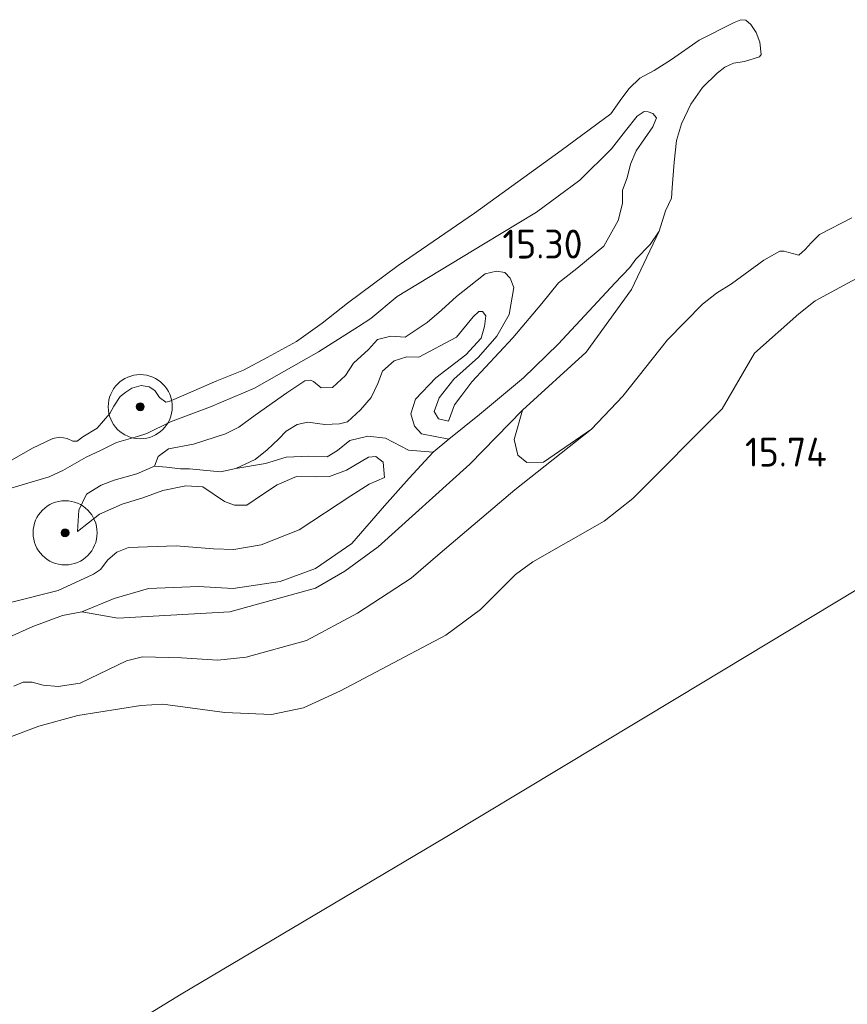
# Model space of a CAD drawing. Extents: x 196936 to 200438, y 361224 to 364196.
# Tile 247 of 256: x 198776 to 198827, y 363684 to 363745. Entities that reach past the tile are written whole.
import ezdxf
from ezdxf.enums import TextEntityAlignment as Align

# ---------------------------------------------------------------- set-up
doc = ezdxf.new("R2010")
doc.units = 0
for name, color, linetype, lineweight in [('B-ME-GR-BOOM-S', 90, 'Continuous', 25), ('B-ME-GR-GRAS-GV', 60, 'Continuous', 13), ('B-ME-GR-RIET-GV', 120, 'Continuous', 13), ('B-ME-GW-TALUD_KRUIN-G', 90, 'Continuous', 18), ('B-ME-GW-TALUD_TEEN-G', 90, 'Continuous', 18), ('B-ME-IE-TERREINAFSCHEIDING_KUNSTMATIG_HEKWERK-G', 20, 'IE-TERREINAFSCHEIDING-KUNSTMATIG', 18), ('B-ME-OG-HOOGTEPUNT-S', 7, 'Continuous', 25), ('B-ME-OG-TERREIN_GROEN-GV', 7, 'Continuous', 18), ('B-ME-OG-WATER_POEL-GV', 7, 'Continuous', 18)]:
    doc.layers.add(name, color=color, linetype=linetype, lineweight=lineweight)
doc.styles.add('NLCS-ISO-ANNOTATIVE-T18', font='NLCS-ISO.ttf', dxfattribs={"height": 1.8})
doc.linetypes.add('IE-TERREINAFSCHEIDING-KUNSTMATIG', pattern='A,4,[82,NLCS.SHX,S=0.75,R=90,X=0,Y=0],4,-2', length=10)

# ---------------------------------------------------------------- blocks, each defined once
blk = doc.blocks.new('SGR-BOOM_01-SO')
at = {"linetype": 'ByBlock', "lineweight": 18}
h = blk.add_hatch(color=0, dxfattribs=at)
h.dxf.hatch_style = 1
edge = h.paths.add_edge_path()
edge.add_arc((0, 0), 0.25, 0, 360)
at = {"color": 0, "linetype": 'ByBlock', "lineweight": 18}
for radius in [2, 0.25]:
    blk.add_circle((0, 0), radius, dxfattribs=at)
blk = doc.blocks.new('SAL-HOOGTELABEL-SO')
at = {"color": 0, "linetype": 'ByBlock', "lineweight": -2, "style": 'NLCS-ISO-ANNOTATIVE-T18'}
blk.add_attdef('HOOGTE', text='', height=1.8, dxfattribs=at).set_placement((2.788, 0), align=Align.RIGHT)

msp = doc.modelspace()

# ---------------------------------------------------------------- linework, layer by layer
at = {"layer": 'B-ME-GR-GRAS-GV'}
for points in [[(198774.017, 363716.996, 14.4), (198776.479, 363718.389, 14.4), (198777.729, 363718.99, 14.4), (198778.173, 363719.063, 14.4), (198778.629, 363718.979, 14.4), (198778.983, 363718.813, 14.4), (198779.263, 363718.812, 14.4), (198779.605, 363719.083, 14.4), (198780.508, 363719.631, 14.4), (198781.296, 363720.535, 14.4), (198781.537, 363721.004, 14.4), (198781.949, 363721.609, 14.4), (198782.291, 363721.88, 14.4), (198782.661, 363722.117, 14.4), (198783.241, 363722.298, 14.4), (198783.759, 363722.207, 14.4), (198784.106, 363721.981, 14.4), (198784.397, 363721.543, 14.4), (198784.798, 363721.248, 14.4), (198784.989, 363721.288, 14.4), (198785.905, 363721.679, 14.4), (198787.968, 363722.59, 14.4), (198789.629, 363723.236, 14.4), (198791.119, 363724.027, 14.4), (198792.944, 363725.028, 14.4), (198794.539, 363726.179, 14.4), (198796.113, 363727.427, 14.4), (198799.275, 363729.764, 14.4), (198804.036, 363733.035, 14.4), (198809.463, 363736.944, 14.4), (198812.556, 363739.228, 14.4), (198813.229, 363740.206, 14.4), (198813.702, 363740.804, 14.4), (198814.367, 363741.442, 14.4), (198815.262, 363741.929, 14.4), (198816.336, 363742.613, 14.4), (198818.06, 363743.811, 14.4), (198820.241, 363744.926, 14.4), (198820.664, 363745.095, 14.4), (198820.971, 363745.059, 14.4), (198821.284, 363744.805, 14.4), (198821.629, 363744.299, 14.4), (198821.838, 363743.684, 14.4), (198821.936, 363742.927, 14.4), (198821.826, 363742.784, 14.4), (198820.891, 363742.489, 14.4), (198820.195, 363742.383, 14.4), (198819.668, 363742.133, 14.4), (198819.189, 363741.753, 14.4), (198818.278, 363740.864, 14.4), (198817.537, 363739.831, 14.4), (198816.958, 363738.593, 14.4), (198816.653, 363737.572, 14.4), (198816.497, 363736.222, 14.4), (198816.373, 363734.62, 14.4), (198816.329, 363733.973, 14.4), (198815.957, 363733.177, 14.4), (198815.562, 363731.917, 14.4), (198814.999, 363731.081, 14.4), (198814.115, 363730.158, 14.4), (198813.745, 363729.641, 14.4), (198812.792, 363728.664, 14.4), (198811.476, 363727.231, 14.4), (198809.276, 363724.875, 14.4), (198807.104, 363722.765, 14.4), (198804.352, 363720.473, 14.4), (198802.435, 363718.954, 14.4), (198800.733, 363719.276, 14.396), (198800.293, 363719.761, 14.417), (198800.071, 363720.532, 14.417), (198800.362, 363721.43, 14.452), (198801.635, 363722.773, 14.518), (198803.509, 363724.202, 14.544), (198804.468, 363725.24, 14.588), (198804.676, 363725.962, 14.662), (198804.754, 363726.636, 14.662), (198804.537, 363726.909, 14.627), (198804.319, 363726.904, 14.592), (198803.97, 363726.571, 14.579), (198802.922, 363725.295, 14.531), (198800.572, 363724.046, 14.457), (198799.829, 363724.07, 14.431), (198799.024, 363723.822, 14.417), (198798.299, 363723.191, 14.422), (198798.022, 363722.416, 14.431), (198797.609, 363721.532, 14.431), (198796.931, 363720.772, 14.426), (198796.131, 363720.026, 14.387), (198795.619, 363719.899, 14.387), (198794.712, 363719.849, 14.396), (198793.643, 363720.004, 14.413), (198792.975, 363719.864, 14.409), (198792.305, 363719.445, 14.417), (198791.812, 363718.943, 14.479), (198791.114, 363718.279, 14.553), (198790.362, 363717.683, 14.653), (198789.163, 363717.113, 14.728), (198788.191, 363716.909, 14.823), (198786.257, 363717.103, 14.993), (198785.698, 363717.105, 14.941), (198784.84, 363717.205, 14.858), (198784.085, 363717.265, 14.76), (198784.312, 363717.862, 14.987), (198784.957, 363718.344, 15.214), (198786.51, 363718.63, 15.471), (198788.522, 363719.267, 15.537), (198789.348, 363719.699, 15.471), (198790.367, 363720.45, 15.275), (198792.329, 363721.838, 15.21), (198793.471, 363722.575, 15.162), (198793.819, 363722.628, 15.07), (198793.995, 363722.545, 15.087), (198794.477, 363722.148, 15.197), (198795.193, 363722.158, 15.262), (198795.993, 363722.904, 15.367), (198796.488, 363723.685, 15.279), (198797.425, 363724.539, 15.07), (198797.994, 363725.156, 14.782), (198798.826, 363725.37, 14.826), (198799.718, 363725.298, 14.97), (198801.099, 363726.225, 15.227), (198801.995, 363726.991, 15.262), (198802.933, 363727.845, 15.009), (198803.719, 363728.468, 14.865), (198804.711, 363729.254, 15.013), (198805.414, 363729.421, 15.109), (198805.931, 363729.33, 15.127), (198806.263, 363728.98, 15.048), (198806.506, 363728.393, 15.053), (198806.212, 363726.71, 15.027), (198805.441, 363725.365, 15.022), (198804.303, 363724.063, 14.812), (198802.763, 363722.676, 14.943), (198801.846, 363721.516, 14.956), (198801.523, 363720.659, 14.941), (198801.808, 363720.216, 14.935), (198802.424, 363720.07, 14.959), (198802.79, 363721.084, 14.963), (198803.263, 363721.682, 14.967), (198803.887, 363722.51, 14.858), (198806.442, 363725.259, 14.989), (198808.245, 363727.411, 15.09), (198809.294, 363728.688, 15.142), (198810.423, 363729.582, 15.138), (198812.107, 363730.971, 15.173), (198813.007, 363732.576, 15.295), (198813.285, 363733.631, 15.338), (198813.289, 363734.469, 15.417), (198813.565, 363735.245, 15.203), (198813.787, 363736.089, 15.007), (198814.132, 363736.919, 14.884), (198815.175, 363738.414, 14.819), (198815.396, 363738.978, 14.819), (198815.179, 363739.252, 14.81), (198814.88, 363739.349, 14.819), (198814.635, 363739.377, 14.819), (198814.197, 363739.086, 14.819), (198813.47, 363738.176, 14.823), (198812.592, 363737.035, 14.863), (198810.627, 363735.089, 14.828), (198807.911, 363733.104, 14.775), (198804.603, 363731.096, 14.884), (198799.223, 363727.836, 14.797), (198797.573, 363726.473, 14.736), (198796.801, 363725.973, 15.068), (198794.319, 363724.396, 15.151), (198790.328, 363722.125, 15.151), (198787.582, 363720.952, 15.212), (198785.083, 363720.03, 15.303), (198783.6, 363719.301, 15.055), (198783.02, 363719.12, 14.893), (198781.703, 363718.744, 15.103), (198780.746, 363718.265, 15.277), (198779.824, 363717.812, 15.068), (198778.361, 363716.988, 14.64), (198777.507, 363716.59, 14.609), (198776.381, 363716.254, 14.793), (198774.258, 363715.63, 15.085)], [(198774.258, 363715.63, 15.085), (198776.381, 363716.254, 14.793), (198777.507, 363716.59, 14.609), (198778.361, 363716.988, 14.64), (198779.824, 363717.812, 15.068), (198780.746, 363718.265, 15.277), (198781.703, 363718.744, 15.103), (198783.02, 363719.12, 14.893), (198783.6, 363719.301, 15.055), (198785.083, 363720.03, 15.303), (198787.582, 363720.952, 15.212), (198790.328, 363722.125, 15.151), (198794.319, 363724.396, 15.151), (198796.801, 363725.973, 15.068), (198797.573, 363726.473, 14.736), (198799.223, 363727.836, 14.797), (198804.603, 363731.096, 14.884), (198807.911, 363733.104, 14.775), (198810.627, 363735.089, 14.828), (198812.592, 363737.035, 14.863), (198813.47, 363738.176, 14.823), (198814.197, 363739.086, 14.819), (198814.635, 363739.377, 14.819), (198814.88, 363739.349, 14.819), (198815.179, 363739.252, 14.81), (198815.396, 363738.978, 14.819), (198815.175, 363738.414, 14.819), (198814.132, 363736.919, 14.884), (198813.787, 363736.089, 15.007), (198813.565, 363735.245, 15.203), (198813.289, 363734.469, 15.417), (198813.285, 363733.631, 15.338), (198813.007, 363732.576, 15.295), (198812.107, 363730.971, 15.173), (198810.423, 363729.582, 15.138), (198809.294, 363728.688, 15.142), (198808.245, 363727.411, 15.09), (198806.442, 363725.259, 14.989), (198803.887, 363722.51, 14.858), (198803.263, 363721.682, 14.967), (198802.79, 363721.084, 14.963), (198802.424, 363720.07, 14.959), (198801.808, 363720.216, 14.935), (198801.523, 363720.659, 14.941), (198801.846, 363721.516, 14.956), (198802.763, 363722.676, 14.943), (198804.303, 363724.063, 14.812), (198805.441, 363725.365, 15.022), (198806.212, 363726.71, 15.027), (198806.506, 363728.393, 15.053), (198806.263, 363728.98, 15.048), (198805.931, 363729.33, 15.127), (198805.414, 363729.421, 15.109), (198804.711, 363729.254, 15.013), (198803.719, 363728.468, 14.865), (198802.933, 363727.845, 15.009), (198801.995, 363726.991, 15.262), (198801.099, 363726.225, 15.227), (198799.718, 363725.298, 14.97), (198798.826, 363725.37, 14.826), (198797.994, 363725.156, 14.782), (198797.425, 363724.539, 15.07), (198796.488, 363723.685, 15.279), (198795.993, 363722.904, 15.367), (198795.193, 363722.158, 15.262), (198794.477, 363722.148, 15.197), (198793.995, 363722.545, 15.087), (198793.819, 363722.628, 15.07), (198793.471, 363722.575, 15.162), (198792.329, 363721.838, 15.21), (198790.367, 363720.45, 15.275), (198789.348, 363719.699, 15.471), (198788.522, 363719.267, 15.537), (198786.51, 363718.63, 15.471), (198784.957, 363718.344, 15.214), (198784.312, 363717.862, 14.987), (198784.085, 363717.265, 14.76), (198782.972, 363716.773, 14.681), (198781.56, 363716.378, 14.825), (198780.747, 363716.068, 14.734), (198779.845, 363715.52, 14.729), (198779.357, 363714.521, 14.686), (198779.281, 363713.19, 14.867), (198780.649, 363714.274, 15.39), (198782.056, 363714.887, 15.369), (198783.346, 363715.297, 15.259), (198784.608, 363715.741, 15.355), (198786.041, 363716.04, 15.604), (198787.09, 363715.981, 15.513), (198788.441, 363715.048, 15.342), (198789.067, 363714.82, 15.255), (198789.844, 363714.823, 15.355), (198790.821, 363715.486, 15.408), (198791.73, 363716.095, 15.338), (198792.939, 363716.607, 15.268), (198794.117, 363716.595, 15.159), (198794.99, 363716.618, 15.124), (198796.061, 363717.022, 15.198), (198797.428, 363717.826, 15.238), (198797.898, 363717.865, 15.198), (198798.353, 363717.501, 15.22), (198798.429, 363716.56, 15.26), (198797.48, 363716.142, 15.225), (198796.338, 363715.405, 15.203), (198793.111, 363713.293, 15.242), (198790.734, 363712.357, 15.338), (198789.022, 363712.058, 15.53), (198787.754, 363712.112, 15.495), (198785.444, 363712.287, 15.509), (198782.452, 363712.199, 15.382), (198781.735, 363711.909, 15.225), (198781.18, 363711.414, 14.994), (198780.707, 363710.816, 14.784), (198780.269, 363710.525, 14.784), (198778.07, 363709.507, 14.806), (198775.19, 363708.784, 14.854)], [(198775.304, 363703.548, 14.4), (198775.886, 363703.788, 14.4), (198776.44, 363703.785, 14.4), (198777.129, 363703.612, 14.4), (198778.074, 363703.532, 14.4), (198779.454, 363703.74, 14.4), (198782.328, 363705.129, 14.4), (198783.343, 363705.38, 14.4), (198785.769, 363705.311, 14.4), (198788.032, 363705.17, 14.4), (198789.81, 363705.362, 14.4), (198793.567, 363706.401, 14.4), (198796.753, 363708.092, 14.4), (198800.091, 363710.289, 14.4), (198801.904, 363711.833, 14.4), (198806.557, 363715.786, 14.4), (198811.344, 363719.569, 14.4), (198813.309, 363721.619, 14.4), (198816.094, 363725.143, 14.4), (198818.262, 363727.354, 14.4), (198819.145, 363728.052, 14.4), (198820.074, 363728.621, 14.4), (198822.097, 363730.109, 14.4), (198823.087, 363730.671, 14.4), (198823.364, 363730.669, 14.4), (198823.661, 363730.573, 14.4), (198824.288, 363730.407, 14.4), (198824.669, 363730.763, 14.4), (198825.056, 363731.18, 14.4), (198825.58, 363731.704, 14.4), (198827.58, 363732.733, 14.4)], [(198828.099, 363729.076, 14.857), (198825.298, 363727.576, 14.922), (198824.276, 363726.767, 15.017), (198821.518, 363724.305, 15.1), (198819.489, 363720.836, 15.38), (198813.932, 363715.238, 15.621), (198812.143, 363713.824, 15.879), (198807.689, 363711.296, 15.892), (198806.61, 363710.499, 15.909), (198805.774, 363709.673, 15.922), (198804.415, 363708.322, 15.922), (198802.257, 363706.727, 15.922), (198795.689, 363703.245, 15.87), (198793.379, 363702.191, 15.87), (198791.39, 363701.777, 15.81), (198788.478, 363701.903, 15.775), (198784.596, 363702.419, 15.771), (198783.231, 363702.332, 15.736), (198779.308, 363701.713, 15.442), (198776.858, 363701.045, 15.446), (198773.926, 363699.941, 15.429)], [(198773.926, 363699.941, 15.429), (198776.858, 363701.045, 15.446), (198779.308, 363701.713, 15.442), (198783.231, 363702.332, 15.736), (198784.596, 363702.419, 15.771), (198788.478, 363701.903, 15.775), (198791.39, 363701.777, 15.81), (198793.379, 363702.191, 15.87), (198795.689, 363703.245, 15.87), (198802.257, 363706.727, 15.922), (198804.415, 363708.322, 15.922), (198805.774, 363709.673, 15.922), (198806.61, 363710.499, 15.909), (198807.689, 363711.296, 15.892), (198812.143, 363713.824, 15.879), (198813.932, 363715.238, 15.621), (198819.489, 363720.836, 15.38), (198821.518, 363724.305, 15.1), (198824.276, 363726.767, 15.017), (198825.298, 363727.576, 14.922), (198828.099, 363729.076, 14.857)], [(198775.19, 363708.784, 14.854), (198778.07, 363709.507, 14.806), (198780.269, 363710.525, 14.784), (198780.707, 363710.816, 14.784), (198781.18, 363711.414, 14.994), (198781.735, 363711.909, 15.225), (198782.452, 363712.199, 15.382), (198785.444, 363712.287, 15.509), (198787.754, 363712.112, 15.495), (198789.022, 363712.058, 15.53), (198790.734, 363712.357, 15.338), (198793.111, 363713.293, 15.242), (198796.338, 363715.405, 15.203), (198797.48, 363716.142, 15.225), (198798.429, 363716.56, 15.26), (198798.353, 363717.501, 15.22), (198797.898, 363717.865, 15.198), (198797.428, 363717.826, 15.238), (198796.061, 363717.022, 15.198), (198794.99, 363716.618, 15.124), (198794.117, 363716.595, 15.159), (198792.939, 363716.607, 15.268), (198791.73, 363716.095, 15.338), (198790.821, 363715.486, 15.408), (198789.844, 363714.823, 15.355), (198789.067, 363714.82, 15.255), (198788.441, 363715.048, 15.342), (198787.09, 363715.981, 15.513), (198786.041, 363716.04, 15.604), (198784.608, 363715.741, 15.355), (198783.346, 363715.297, 15.259), (198782.056, 363714.887, 15.369), (198780.649, 363714.274, 15.39), (198779.281, 363713.19, 14.867), (198779.357, 363714.521, 14.686), (198779.845, 363715.52, 14.729), (198780.747, 363716.068, 14.734), (198781.56, 363716.378, 14.825), (198782.972, 363716.773, 14.681), (198784.085, 363717.265, 14.76), (198784.84, 363717.205, 14.858), (198785.698, 363717.105, 14.941), (198786.257, 363717.103, 14.993), (198788.191, 363716.909, 14.823), (198789.163, 363717.113, 14.728), (198791.015, 363717.42, 14.636), (198792.305, 363717.83, 14.561), (198793.709, 363717.885, 14.557), (198794.853, 363717.845, 14.496), (198795.489, 363718.237, 14.435), (198796.275, 363718.86, 14.339), (198797.394, 363719.134, 14.335), (198798.497, 363719.007, 14.356), (198799.931, 363718.25, 14.335), (198801.47, 363718.134, 14.4), (198799.976, 363716.504, 14.4), (198798.44, 363714.786, 14.4), (198796.397, 363712.443, 14.4), (198794.132, 363710.872, 14.4), (198791.926, 363710.071, 14.4), (198788.984, 363709.635, 14.4), (198786.823, 363709.761, 14.4), (198783.699, 363709.626, 14.4), (198781.576, 363709.002, 14.4), (198779.553, 363708.18, 14.4), (198778.345, 363707.947, 14.4), (198776.494, 363707.26, 14.4), (198775.018, 363706.592, 14.4)], [(198839.149, 363716.34, 15.929), (198816.724, 363702.844, 16.242), (198802.213, 363694.117, 15.73), (198785.748, 363684.349, 16.486), (198780.382, 363681.059, 16.52)], [(198833.797, 363672.73, 16.413), (198824.807, 363668.605, 16.251), (198818.124, 363665.226, 16.251), (198813.321, 363662.506, 16.16), (198805.073, 363656.814, 16.231), (198803.273, 363655.335, 16.292), (198800.06, 363658.618, 16.14), (198794.142, 363664.879, 16.195), (198787.985, 363671.217, 16.513), (198780.382, 363681.059, 16.52), (198785.748, 363684.349, 16.486), (198802.213, 363694.117, 15.73), (198816.724, 363702.844, 16.242), (198839.149, 363716.34, 15.929)]]:
    msp.add_polyline3d(points, dxfattribs=at)
msp.add_polyline3d([(198803.509, 363724.202, 14.544), (198801.635, 363722.773, 14.518), (198800.362, 363721.43, 14.452), (198800.071, 363720.532, 14.417), (198800.293, 363719.761, 14.417), (198800.733, 363719.276, 14.396), (198802.435, 363718.954, 14.4), (198801.47, 363718.134, 14.4), (198799.931, 363718.25, 14.335), (198798.497, 363719.007, 14.356), (198797.394, 363719.134, 14.335), (198796.275, 363718.86, 14.339), (198795.489, 363718.237, 14.435), (198794.853, 363717.845, 14.496), (198793.709, 363717.885, 14.557), (198792.305, 363717.83, 14.561), (198791.015, 363717.42, 14.636), (198789.163, 363717.113, 14.728), (198790.362, 363717.683, 14.653), (198791.114, 363718.279, 14.553), (198791.812, 363718.943, 14.479), (198792.305, 363719.445, 14.417), (198792.975, 363719.864, 14.409), (198793.643, 363720.004, 14.413), (198794.712, 363719.849, 14.396), (198795.619, 363719.899, 14.387), (198796.131, 363720.026, 14.387), (198796.931, 363720.772, 14.426), (198797.609, 363721.532, 14.431), (198798.022, 363722.416, 14.431), (198798.299, 363723.191, 14.422), (198799.024, 363723.822, 14.417), (198799.829, 363724.07, 14.431), (198800.572, 363724.046, 14.457), (198802.922, 363725.295, 14.531), (198803.97, 363726.571, 14.579), (198804.319, 363726.904, 14.592), (198804.537, 363726.909, 14.627), (198804.754, 363726.636, 14.662), (198804.676, 363725.962, 14.662), (198804.468, 363725.24, 14.588)], close=True, dxfattribs=at)
at = {"layer": 'B-ME-GR-RIET-GV'}
msp.add_polyline3d([(198775.018, 363706.592, 14.4), (198776.494, 363707.26, 14.4), (198778.345, 363707.947, 14.4), (198779.553, 363708.18, 14.4), (198781.799, 363707.785, 14.4), (198788.772, 363708.188, 14.4), (198794.128, 363709.648, 14.4), (198795.959, 363710.709, 14.4), (198798.031, 363712.239, 14.4), (198803.752, 363717.384, 14.4), (198807.032, 363720.762, 14.4), (198806.519, 363718.923, 14.4), (198806.756, 363717.946, 14.4), (198807.301, 363717.483, 14.4), (198808.354, 363717.511, 14.4), (198811.344, 363719.569, 14.4), (198806.557, 363715.786, 14.4), (198801.904, 363711.833, 14.4), (198800.091, 363710.289, 14.4), (198796.753, 363708.092, 14.4), (198793.567, 363706.401, 14.4), (198789.81, 363705.362, 14.4), (198788.032, 363705.17, 14.4), (198785.769, 363705.311, 14.4), (198783.343, 363705.38, 14.4), (198782.328, 363705.129, 14.4), (198779.454, 363703.74, 14.4), (198778.074, 363703.532, 14.4), (198777.129, 363703.612, 14.4), (198776.44, 363703.785, 14.4), (198775.886, 363703.788, 14.4), (198775.304, 363703.548, 14.4)], dxfattribs=at)
at = {"layer": 'B-ME-GW-TALUD_KRUIN-G'}
for points in [[(198774.258, 363715.63, 15.085), (198776.381, 363716.254, 14.793), (198777.507, 363716.59, 14.609), (198778.361, 363716.988, 14.64), (198779.824, 363717.812, 15.068), (198780.746, 363718.265, 15.277), (198781.703, 363718.744, 15.103), (198783.02, 363719.12, 14.893), (198783.6, 363719.301, 15.055), (198785.083, 363720.03, 15.303), (198787.582, 363720.952, 15.212), (198790.328, 363722.125, 15.151), (198794.319, 363724.396, 15.151), (198796.801, 363725.973, 15.068), (198797.573, 363726.473, 14.736), (198799.223, 363727.836, 14.797), (198804.603, 363731.096, 14.884), (198807.911, 363733.104, 14.775), (198810.627, 363735.089, 14.828), (198812.592, 363737.035, 14.863), (198813.47, 363738.176, 14.823), (198814.197, 363739.086, 14.819), (198814.635, 363739.377, 14.819), (198814.88, 363739.349, 14.819), (198815.179, 363739.252, 14.81), (198815.396, 363738.978, 14.819), (198815.175, 363738.414, 14.819), (198814.132, 363736.919, 14.884), (198813.787, 363736.089, 15.007), (198813.565, 363735.245, 15.203), (198813.289, 363734.469, 15.417), (198813.285, 363733.631, 15.338), (198813.007, 363732.576, 15.295), (198812.107, 363730.971, 15.173), (198810.423, 363729.582, 15.138), (198809.294, 363728.688, 15.142), (198808.245, 363727.411, 15.09), (198806.442, 363725.259, 14.989), (198803.887, 363722.51, 14.858), (198803.263, 363721.682, 14.967), (198802.79, 363721.084, 14.963), (198802.424, 363720.07, 14.959)], [(198806.506, 363728.393, 15.053), (198806.263, 363728.98, 15.048), (198805.931, 363729.33, 15.127), (198805.414, 363729.421, 15.109), (198804.711, 363729.254, 15.013), (198803.719, 363728.468, 14.865), (198802.933, 363727.845, 15.009), (198801.995, 363726.991, 15.262), (198801.099, 363726.225, 15.227), (198799.718, 363725.298, 14.97), (198798.826, 363725.37, 14.826), (198797.994, 363725.156, 14.782), (198797.425, 363724.539, 15.07), (198796.488, 363723.685, 15.279), (198795.993, 363722.904, 15.367), (198795.193, 363722.158, 15.262), (198794.477, 363722.148, 15.197), (198793.995, 363722.545, 15.087), (198793.819, 363722.628, 15.07), (198793.471, 363722.575, 15.162), (198792.329, 363721.838, 15.21), (198790.367, 363720.45, 15.275), (198789.348, 363719.699, 15.471), (198788.522, 363719.267, 15.537), (198786.51, 363718.63, 15.471), (198784.957, 363718.344, 15.214), (198784.312, 363717.862, 14.987), (198784.085, 363717.265, 14.76)], [(198821.518, 363724.305, 15.1), (198824.276, 363726.767, 15.017), (198825.298, 363727.576, 14.922), (198828.099, 363729.076, 14.857)], [(198802.424, 363720.07, 14.959), (198801.808, 363720.216, 14.935), (198801.523, 363720.659, 14.941), (198801.846, 363721.516, 14.956), (198802.763, 363722.676, 14.943), (198804.303, 363724.063, 14.812), (198805.441, 363725.365, 15.022), (198806.212, 363726.71, 15.027), (198806.506, 363728.393, 15.053)], [(198812.143, 363713.824, 15.879), (198813.932, 363715.238, 15.621), (198819.489, 363720.836, 15.38), (198821.518, 363724.305, 15.1)], [(198779.281, 363713.19, 14.867), (198780.649, 363714.274, 15.39), (198782.056, 363714.887, 15.369), (198783.346, 363715.297, 15.259), (198784.608, 363715.741, 15.355), (198786.041, 363716.04, 15.604), (198787.09, 363715.981, 15.513), (198788.441, 363715.048, 15.342), (198789.067, 363714.82, 15.255), (198789.844, 363714.823, 15.355), (198790.821, 363715.486, 15.408), (198791.73, 363716.095, 15.338), (198792.939, 363716.607, 15.268), (198794.117, 363716.595, 15.159), (198794.99, 363716.618, 15.124), (198796.061, 363717.022, 15.198), (198797.428, 363717.826, 15.238), (198797.898, 363717.865, 15.198), (198798.353, 363717.501, 15.22), (198798.429, 363716.56, 15.26)], [(198798.429, 363716.56, 15.26), (198797.48, 363716.142, 15.225), (198796.338, 363715.405, 15.203), (198793.111, 363713.293, 15.242), (198790.734, 363712.357, 15.338), (198789.022, 363712.058, 15.53), (198787.754, 363712.112, 15.495), (198785.444, 363712.287, 15.509), (198782.452, 363712.199, 15.382), (198781.735, 363711.909, 15.225), (198781.18, 363711.414, 14.994), (198780.707, 363710.816, 14.784), (198780.269, 363710.525, 14.784), (198778.07, 363709.507, 14.806), (198775.19, 363708.784, 14.854), (198774.336, 363708.386, 14.784)], [(198773.926, 363699.941, 15.429), (198776.858, 363701.045, 15.446), (198779.308, 363701.713, 15.442), (198783.231, 363702.332, 15.736), (198784.596, 363702.419, 15.771), (198788.478, 363701.903, 15.775), (198791.39, 363701.777, 15.81), (198793.379, 363702.191, 15.87), (198795.689, 363703.245, 15.87), (198802.257, 363706.727, 15.922), (198804.415, 363708.322, 15.922), (198805.774, 363709.673, 15.922), (198806.61, 363710.499, 15.909), (198807.689, 363711.296, 15.892), (198812.143, 363713.824, 15.879)]]:
    msp.add_polyline3d(points, dxfattribs=at)
at = {"layer": 'B-ME-GW-TALUD_TEEN-G'}
for points in [[(198802.435, 363718.954, 14.4), (198800.733, 363719.276, 14.396), (198800.293, 363719.761, 14.417), (198800.071, 363720.532, 14.417), (198800.362, 363721.43, 14.452), (198801.635, 363722.773, 14.518), (198803.509, 363724.202, 14.544), (198804.468, 363725.24, 14.588), (198804.676, 363725.962, 14.662), (198804.754, 363726.636, 14.662), (198804.537, 363726.909, 14.627), (198804.319, 363726.904, 14.592), (198803.97, 363726.571, 14.579), (198802.922, 363725.295, 14.531), (198800.572, 363724.046, 14.457), (198799.829, 363724.07, 14.431), (198799.024, 363723.822, 14.417), (198798.299, 363723.191, 14.422), (198798.022, 363722.416, 14.431), (198797.609, 363721.532, 14.431), (198796.931, 363720.772, 14.426), (198796.131, 363720.026, 14.387), (198795.619, 363719.899, 14.387), (198794.712, 363719.849, 14.396), (198793.643, 363720.004, 14.413), (198792.975, 363719.864, 14.409), (198792.305, 363719.445, 14.417), (198791.812, 363718.943, 14.479), (198791.114, 363718.279, 14.553), (198790.362, 363717.683, 14.653), (198789.163, 363717.113, 14.728)], [(198789.163, 363717.113, 14.728), (198791.015, 363717.42, 14.636), (198792.305, 363717.83, 14.561), (198793.709, 363717.885, 14.557), (198794.853, 363717.845, 14.496), (198795.489, 363718.237, 14.435), (198796.275, 363718.86, 14.339), (198797.394, 363719.134, 14.335), (198798.497, 363719.007, 14.356), (198799.931, 363718.25, 14.335), (198801.47, 363718.134, 14.4)], [(198784.085, 363717.265, 14.76), (198782.972, 363716.773, 14.681), (198781.56, 363716.378, 14.825), (198780.747, 363716.068, 14.734), (198779.845, 363715.52, 14.729), (198779.357, 363714.521, 14.686), (198779.281, 363713.19, 14.867)], [(198789.163, 363717.113, 14.728), (198788.191, 363716.909, 14.823), (198786.257, 363717.103, 14.993), (198785.698, 363717.105, 14.941), (198784.84, 363717.205, 14.858), (198784.085, 363717.265, 14.76)]]:
    msp.add_polyline3d(points, dxfattribs=at)
at = {"layer": 'B-ME-IE-TERREINAFSCHEIDING_KUNSTMATIG_HEKWERK-G'}
msp.add_polyline3d([(198839.149, 363716.34, 15.929), (198816.724, 363702.844, 16.242), (198802.213, 363694.117, 15.73), (198785.748, 363684.349, 16.486), (198780.382, 363681.059, 16.52), (198768.248, 363673.618, 16.702), (198757.323, 363666.951, 16.48), (198741.011, 363656.78, 16.752), (198726.976, 363648.092, 16.988), (198721.266, 363644.558, 17.04), (198715.342, 363640.874, 17.353), (198705.75, 363634.689, 17.514), (198694.013, 363626.884, 17.555), (198681.9, 363618.862, 17.572)], dxfattribs=at)
at = {"layer": 'B-ME-OG-TERREIN_GROEN-GV'}
msp.add_polyline3d([(198794.128, 363709.648, 14.4), (198788.772, 363708.188, 14.4), (198781.799, 363707.785, 14.4), (198779.553, 363708.18, 14.4), (198781.576, 363709.002, 14.4), (198783.699, 363709.626, 14.4), (198786.823, 363709.761, 14.4), (198788.984, 363709.635, 14.4), (198791.926, 363710.071, 14.4), (198794.132, 363710.872, 14.4), (198796.397, 363712.443, 14.4), (198798.44, 363714.786, 14.4), (198799.976, 363716.504, 14.4), (198801.47, 363718.134, 14.4), (198802.435, 363718.954, 14.4), (198804.352, 363720.473, 14.4), (198807.104, 363722.765, 14.4), (198809.276, 363724.875, 14.4), (198811.476, 363727.231, 14.4), (198812.792, 363728.664, 14.4), (198813.745, 363729.641, 14.4), (198814.115, 363730.158, 14.4), (198814.999, 363731.081, 14.4), (198815.562, 363731.917, 14.4), (198813.834, 363728.266, 14.4), (198811.022, 363724.368, 14.4), (198807.032, 363720.762, 14.4), (198803.752, 363717.384, 14.4), (198798.031, 363712.239, 14.4), (198795.959, 363710.709, 14.4)], close=True, dxfattribs=at)
at = {"layer": 'B-ME-OG-WATER_POEL-GV'}
msp.add_polyline3d([(198827.58, 363732.733, 14.4), (198825.58, 363731.704, 14.4), (198825.056, 363731.18, 14.4), (198824.669, 363730.763, 14.4), (198824.288, 363730.407, 14.4), (198823.661, 363730.573, 14.4), (198823.364, 363730.669, 14.4), (198823.087, 363730.671, 14.4), (198822.097, 363730.109, 14.4), (198820.074, 363728.621, 14.4), (198819.145, 363728.052, 14.4), (198818.262, 363727.354, 14.4), (198816.094, 363725.143, 14.4), (198813.309, 363721.619, 14.4), (198811.344, 363719.569, 14.4), (198808.354, 363717.511, 14.4), (198807.301, 363717.483, 14.4), (198806.756, 363717.946, 14.4), (198806.519, 363718.923, 14.4), (198807.032, 363720.762, 14.4), (198811.022, 363724.368, 14.4), (198813.834, 363728.266, 14.4), (198815.562, 363731.917, 14.4), (198815.957, 363733.177, 14.4), (198816.329, 363733.973, 14.4), (198816.373, 363734.62, 14.4), (198816.497, 363736.222, 14.4), (198816.653, 363737.572, 14.4), (198816.958, 363738.593, 14.4), (198817.537, 363739.831, 14.4), (198818.278, 363740.864, 14.4), (198819.189, 363741.753, 14.4), (198819.668, 363742.133, 14.4), (198820.195, 363742.383, 14.4), (198820.891, 363742.489, 14.4), (198821.826, 363742.784, 14.4), (198821.936, 363742.927, 14.4), (198821.838, 363743.684, 14.4), (198821.629, 363744.299, 14.4), (198821.284, 363744.805, 14.4), (198820.971, 363745.059, 14.4), (198820.664, 363745.095, 14.4), (198820.241, 363744.926, 14.4), (198818.06, 363743.811, 14.4), (198816.336, 363742.613, 14.4), (198815.262, 363741.929, 14.4), (198814.367, 363741.442, 14.4), (198813.702, 363740.804, 14.4), (198813.229, 363740.206, 14.4), (198812.556, 363739.228, 14.4), (198809.463, 363736.944, 14.4), (198804.036, 363733.035, 14.4), (198799.275, 363729.764, 14.4), (198796.113, 363727.427, 14.4), (198794.539, 363726.179, 14.4), (198792.944, 363725.028, 14.4), (198791.119, 363724.027, 14.4), (198789.629, 363723.236, 14.4), (198787.968, 363722.59, 14.4), (198785.905, 363721.679, 14.4), (198784.989, 363721.288, 14.4), (198784.798, 363721.248, 14.4), (198784.397, 363721.543, 14.4), (198784.106, 363721.981, 14.4), (198783.759, 363722.207, 14.4), (198783.241, 363722.298, 14.4), (198782.661, 363722.117, 14.4), (198782.291, 363721.88, 14.4), (198781.949, 363721.609, 14.4), (198781.537, 363721.004, 14.4), (198781.296, 363720.535, 14.4), (198780.508, 363719.631, 14.4), (198779.605, 363719.083, 14.4), (198779.263, 363718.812, 14.4), (198778.983, 363718.813, 14.4), (198778.629, 363718.979, 14.4), (198778.173, 363719.063, 14.4), (198777.729, 363718.99, 14.4), (198776.479, 363718.389, 14.4), (198774.017, 363716.996, 14.4)], dxfattribs=at)

# ---------------------------------------------------------------- block references
at = {"layer": 'B-ME-GR-BOOM-S'}
for p in [(198783.192, 363720.967, 14.68), (198778.504, 363713.107, 14.68)]:
    msp.add_blockref('SGR-BOOM_01-SO', p, dxfattribs=at)
at = {"layer": 'B-ME-OG-HOOGTEPUNT-S'}
for p, values in [((198807.999, 363730.207, 15.298), {'HOOGTE': '15.30'}), ((198823.243, 363717.236, 15.737), {'HOOGTE': '15.74'})]:
    msp.add_blockref('SAL-HOOGTELABEL-SO', p, dxfattribs=at).add_auto_attribs(values)

doc.saveas('drawing.dxf')
